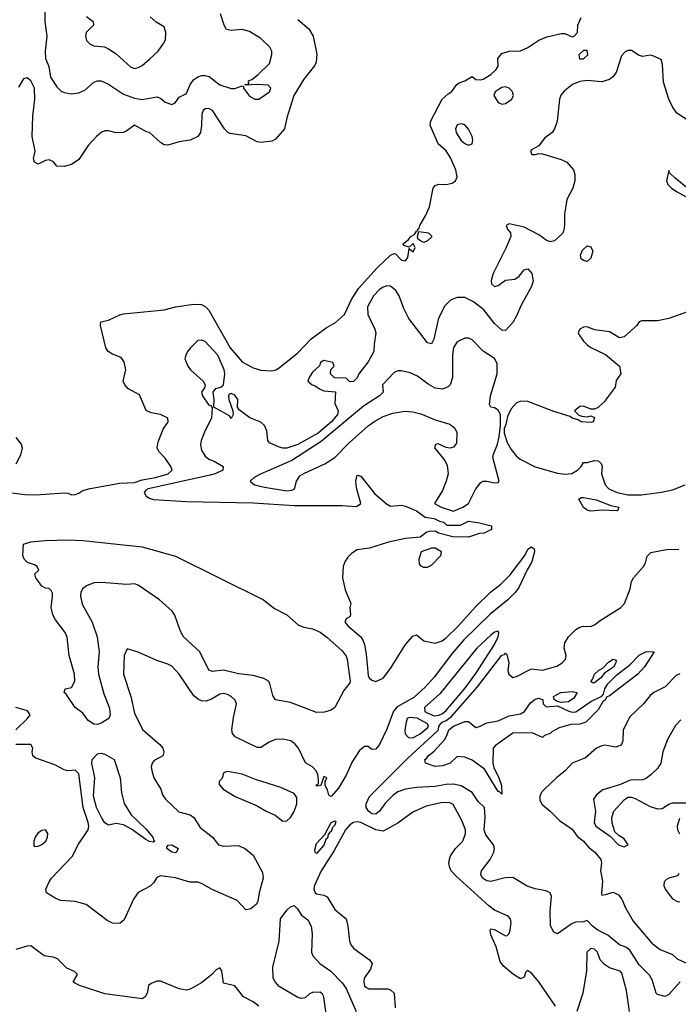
# Model space of a CAD drawing. Header units: inches. Extents: x 1384664 to 1536621, y 460766 to 646467.
# Tile 37 of 256: x 1445470 to 1449022, y 481209 to 486519. Entities that reach past the tile are written whole.
import ezdxf

# ---------------------------------------------------------------- set-up
doc = ezdxf.new("R2010")
doc.units = ezdxf.units.IN
doc.header["$MEASUREMENT"] = 0
doc.layers.add('B4448', color=7, linetype='Continuous')

msp = doc.modelspace()

# ---------------------------------------------------------------- linework, layer by layer
at = {"layer": 'B4448', "color": 5}
for points, elevation in [([(1445605.1, 486590), (1445605.9, 486510), (1445617.5, 486430), (1445607.3, 486350), (1445610.1, 486310.1), (1445627.3, 486267.3), (1445636.6, 486210), (1445670, 486157.3), (1445693.4, 486133.4), (1445710, 486126), (1445750, 486119), (1445790, 486123.9), (1445821.4, 486138.6), (1445870, 486181.5), (1445890, 486189.2), (1445910, 486188.6), (1445950, 486172.1), (1446030, 486117), (1446090, 486095.3), (1446130.6, 486089.4), (1446210, 486103.1), (1446230, 486096.3), (1446254.6, 486074.6), (1446290, 486062), (1446309.4, 486070.6), (1446330, 486100.7), (1446370, 486120.7), (1446389.7, 486170), (1446410, 486195.8), (1446430, 486210.2), (1446450, 486217.6), (1446470, 486218.6), (1446492.8, 486212.8), (1446550, 486168.5), (1446610, 486147.7), (1446630, 486147.3), (1446670, 486162), (1446678, 486158), (1446678, 486150), (1446710, 486106.7), (1446738, 486090), (1446759, 486090), (1446818, 486130), (1446825.2, 486150), (1446810, 486165.2), (1446750, 486169.4), (1446686, 486166), (1446686, 486170), (1446706, 486174), (1446704, 486190), (1446722.7, 486197.3), (1446756.8, 486223.2), (1446816.7, 486283.3), (1446830.6, 486330.6), (1446829.8, 486350), (1446819.2, 486370), (1446770, 486417.2), (1446710, 486455), (1446670, 486466.8), (1446610, 486460.8), (1446586.3, 486466.3), (1446572.1, 486490), (1446553.8, 486550)], 560), ([(1445427.4, 483967.4), (1445498.2, 483958.2), (1445556.8, 483956.8), (1445710, 483968.4), (1445730, 483966.6), (1445750, 483956), (1445770, 483958.4), (1445790, 483966), (1445810, 483980.9), (1445849.8, 483990.2), (1446010, 484019.1), (1446090, 484022.6), (1446130, 484037.4), (1446202, 484050), (1446271.1, 484070), (1446292.8, 484090), (1446285, 484110), (1446255.2, 484155.2), (1446220.6, 484190), (1446211.7, 484210), (1446216.8, 484243.2), (1446243.5, 484310), (1446270.3, 484350), (1446268.8, 484370), (1446230, 484389.3), (1446178.7, 484398.7), (1446151.9, 484411.9), (1446116, 484496), (1446053.4, 484530), (1446037.3, 484550), (1446027.7, 484570), (1446041.9, 484630), (1446033.2, 484673.2), (1446017.5, 484697.5), (1445970, 484714.7), (1445947.4, 484730), (1445934.3, 484750), (1445906.5, 484870), (1445908.4, 484890), (1445950, 484898), (1446010, 484928), (1446030, 484933.5), (1446250, 484955.2), (1446310.1, 484969.9), (1446410, 484984.1), (1446450, 484983.4), (1446470, 484973.2), (1446490, 484952.7), (1446605.7, 484750), (1446670, 484674.8), (1446730, 484642), (1446770, 484628.2), (1446830, 484624.7), (1446850.8, 484630), (1446870, 484642), (1446970, 484722.4), (1447042.8, 484797.2), (1447123.3, 484856.7), (1447173, 484887), (1447222.5, 484930), (1447259.5, 485010), (1447297.9, 485070), (1447398.5, 485181.5), (1447470, 485249.8), (1447490, 485258.8), (1447496.8, 485256.8), (1447530, 485221.6), (1447550, 485219.3), (1447563.8, 485236.2), (1447570, 485286), (1447592.7, 485267.3), (1447602, 485290), (1447592, 485312), (1447570, 485292), (1447542, 485302), (1447538.8, 485310), (1447566.6, 485333.4), (1447578.8, 485350), (1447598.5, 485361.5), (1447610, 485379), (1447618, 485382), (1447617.3, 485390), (1447624.4, 485395.6), (1447627.1, 485410), (1447658.8, 485461.2), (1447680.6, 485510), (1447699.8, 485610), (1447710, 485624.2), (1447730, 485632), (1447770, 485629.7), (1447802.8, 485637.2), (1447819.7, 485650), (1447829.4, 485670), (1447822, 485710), (1447794.1, 485774.1), (1447770, 485812), (1447727.6, 485850), (1447683.3, 485950), (1447686.7, 485973.3), (1447749, 486091), (1447780.7, 486119.3), (1447799.5, 486130), (1447826.8, 486170), (1447840.9, 486179.1), (1447870.3, 486189.6), (1447910, 486212.3), (1447930, 486197.4), (1447955.3, 486195.3), (1447970, 486197.5), (1448010, 486222.7), (1448039.8, 486250), (1448050, 486268.7), (1448049.3, 486310), (1448070, 486336.8), (1448110, 486348.7), (1448170, 486350.6), (1448210, 486368.4), (1448270, 486409.1), (1448313.3, 486426.7), (1448390, 486444.7), (1448410, 486444.6), (1448450, 486426.6), (1448459.5, 486430), (1448477.8, 486450), (1448480.1, 486490), (1448497.7, 486530)], 540), ([(1445830, 486535.5), (1445866.4, 486510), (1445868.4, 486490), (1445828.9, 486450), (1445824.6, 486430), (1445830, 486406.8), (1445850, 486387.3), (1445870, 486377.3), (1445927.3, 486372.7), (1445950, 486361.5), (1445990, 486334.4), (1446070, 486262.3), (1446090, 486255.6), (1446110, 486260.6), (1446130, 486272.9), (1446171.7, 486308.3), (1446217.2, 486350), (1446246.4, 486390), (1446257.2, 486410), (1446259.2, 486450), (1446250, 486480.9), (1446205.6, 486505.6), (1446173.8, 486533.8)], 580), ([(1446970, 486519.5), (1447029.5, 486469.5), (1447053.6, 486430), (1447073.1, 486333.1), (1447069.2, 486290), (1447059.6, 486270), (1447001.9, 486198.1), (1446949, 486110), (1446910.3, 485990), (1446898.1, 485930), (1446850, 485875.5), (1446830, 485863.2), (1446770, 485857), (1446750, 485861.2), (1446690, 485892.7), (1446604.9, 485904.9), (1446590, 485912.8), (1446574.4, 485930), (1446510, 486029.4), (1446490, 486040.4), (1446470, 486039), (1446460.2, 486030), (1446452.5, 486010), (1446451.4, 485948.6), (1446444.5, 485910), (1446430, 485889.3), (1446390, 485868.7), (1446330, 485861.2), (1446270, 485842.7), (1446250, 485844.8), (1446230, 485855.9), (1446170, 485911.1), (1446154.8, 485914.8), (1446090, 485950.1), (1446043.4, 485916.6), (1446028.6, 485911.4), (1445990, 485908.8), (1445950, 485919.8), (1445930, 485919.1), (1445910, 485910.7), (1445884.1, 485890), (1445839.6, 485840.4), (1445790, 485764.4), (1445750, 485737.6), (1445710, 485727.8), (1445671.3, 485730), (1445652.8, 485752.8), (1445630, 485762.8), (1445610, 485759), (1445570, 485739.5), (1445550.7, 485750), (1445544.4, 485770), (1445552.9, 485810), (1445536.8, 485890), (1445541.6, 485998.4), (1445552.4, 486090), (1445549.4, 486150), (1445530.8, 486190), (1445510, 486204.7), (1445490, 486200.3), (1445464.2, 486155.8)], 540), ([(1449070, 485978.4), (1449014.3, 486014.3), (1448990, 486049.4), (1448971.1, 486091.1), (1448942, 486182), (1448937.2, 486277.2), (1448930, 486304), (1448884.5, 486324.5), (1448870, 486327), (1448830, 486321.3), (1448810, 486325.1), (1448770, 486352.3), (1448750, 486352.3), (1448734.6, 486345.4), (1448715.8, 486324.2), (1448686.2, 486233.8), (1448668.4, 486211.6), (1448650, 486197.4), (1448610, 486184), (1448530, 486191.1), (1448490, 486185.6), (1448451, 486170), (1448406.9, 486133.1), (1448388.7, 486111.3), (1448380.4, 486090), (1448368.2, 485971.8), (1448354.8, 485930), (1448341, 485910), (1448299.9, 485880.1), (1448270, 485838), (1448230, 485818), (1448224.7, 485810), (1448232.7, 485792.7), (1448250, 485792), (1448270, 485798), (1448290, 485796), (1448390, 485765.5), (1448420.7, 485750), (1448455.8, 485710), (1448464.2, 485684.2), (1448464.2, 485650), (1448453.4, 485610), (1448420.8, 485550), (1448408, 485470), (1448408.4, 485410), (1448402.3, 485377.7), (1448395.9, 485364.1), (1448353.3, 485326.7), (1448330, 485321.5), (1448310, 485329.7), (1448270, 485358.5), (1448190, 485399.7), (1448110, 485418.3), (1448093.4, 485410), (1448100.5, 485390), (1448117.1, 485370), (1448118, 485350), (1448093.5, 485290), (1448022.8, 485150), (1448012.5, 485112.5), (1448015.2, 485095.2), (1448030, 485080.6), (1448050, 485085.8), (1448090, 485115), (1448139.7, 485120.3), (1448163.5, 485136.5), (1448190, 485170.2), (1448210, 485176), (1448231.5, 485150), (1448238.3, 485110), (1448230, 485080.9), (1448177, 484983), (1448150, 484922), (1448130, 484886.3), (1448090, 484843.1), (1448070, 484845.1), (1448030, 484880.5), (1447973.6, 484953.6), (1447917.9, 484997.9), (1447870, 485020.4), (1447830, 485021.2), (1447792.8, 485007.2), (1447763.3, 484976.7), (1447729.5, 484910), (1447704.1, 484795.9), (1447690, 484771.3), (1447670, 484776.5), (1447568.5, 484908.5), (1447541.2, 484961.2), (1447516.5, 485030), (1447498.8, 485058.8), (1447470, 485082.3), (1447450, 485083.2), (1447430, 485076.1), (1447410, 485063.7), (1447377.6, 485030), (1447345.7, 484970), (1447346.8, 484930), (1447385.7, 484850), (1447390.6, 484830.6), (1447381.5, 484770), (1447380.6, 484730), (1447350, 484673.6), (1447298.8, 484610), (1447290, 484588), (1447270, 484568), (1447250, 484566), (1447230, 484586), (1447168.4, 484588.4), (1447146, 484610), (1447147.3, 484632.7), (1447166, 484650), (1447158, 484670), (1447110, 484682), (1447092, 484670), (1447087.3, 484652.7), (1447050, 484618), (1447030.7, 484590), (1447024, 484570), (1447047.3, 484550), (1447064.1, 484544.1), (1447090, 484526), (1447110, 484518), (1447172.7, 484512.7), (1447170.4, 484450), (1447187.9, 484410), (1447184.4, 484390), (1447151.4, 484350), (1447080.4, 484290), (1446970, 484227.5), (1446910, 484209.3), (1446890, 484208.6), (1446870, 484214.1), (1446817.7, 484237.7), (1446807.8, 484250), (1446802.6, 484302.6), (1446790.5, 484330.5), (1446770, 484348.3), (1446711.2, 484371.2), (1446654.3, 484414.3), (1446644, 484430), (1446646.6, 484470), (1446630, 484494), (1446610, 484504), (1446600.7, 484499.3), (1446596, 484490), (1446597.3, 484470), (1446618.8, 484410), (1446621, 484390), (1446610.9, 484369.1), (1446602, 484382), (1446518, 484430), (1446519.5, 484470), (1446514, 484510), (1446528, 484530), (1446560.4, 484539.6), (1446569.4, 484550.6), (1446576.2, 484610), (1446572.1, 484630), (1446538.4, 484710), (1446470, 484783.5), (1446450, 484791.5), (1446430, 484789.5), (1446390.7, 484750), (1446374.8, 484730), (1446366, 484710), (1446361, 484690), (1446377.3, 484650), (1446390.7, 484630), (1446458.8, 484570), (1446471, 484550), (1446466.4, 484533.6), (1446451, 484510), (1446456.3, 484490), (1446490, 484440.7), (1446498.5, 484438.5), (1446507.5, 484427.5), (1446504.9, 484370), (1446470, 484304.2), (1446448.1, 484250), (1446445.9, 484225.9), (1446450, 484198), (1446470, 484165.3), (1446490.6, 484150), (1446518.7, 484138.7), (1446567.2, 484110), (1446566.5, 484090), (1446524, 484070), (1446496.9, 484063.1), (1446163.7, 483990), (1446150, 483982.5), (1446140.8, 483970), (1446152.4, 483950), (1446170, 483939.5), (1446192.3, 483932.3), (1446370, 483921.3), (1446730, 483914.5), (1446950, 483898.7), (1447210, 483898.8), (1447286.3, 483893.7), (1447309.7, 483910), (1447286.3, 483993.7), (1447283.1, 484030), (1447290, 484062.8), (1447310, 484058), (1447384.3, 483964.3), (1447448.1, 483908.1), (1447470, 483896.3), (1447530, 483900.5), (1447550, 483895.1), (1447610.4, 483870), (1447656.5, 483836.5), (1447704.7, 483830), (1447734.5, 483814.5), (1447754.8, 483810), (1447774, 483794), (1447847.3, 483792.7), (1447890, 483814), (1447950, 483806), (1448014, 483790), (1448014, 483770), (1447974, 483750), (1447950, 483749), (1447890, 483729), (1447806, 483730), (1447729.4, 483750), (1447710, 483760.5), (1447680.5, 483759.5), (1447665.1, 483754.9), (1447630, 483728.4), (1447550, 483721.5), (1447458.9, 483701.1), (1447357.3, 483670), (1447290, 483659.5), (1447258.9, 483641.1), (1447240, 483620), (1447223.8, 483596.2), (1447213.8, 483570), (1447210.1, 483510), (1447225.2, 483445.2), (1447256.3, 483370), (1447250.7, 483349.3), (1447254.8, 483310), (1447250, 483298), (1447230, 483288), (1447224, 483270), (1447239.1, 483250), (1447310, 483190.6), (1447323, 483170), (1447330.4, 483150), (1447338.3, 483098.3), (1447350, 482982), (1447354.8, 482970), (1447370, 482957.3), (1447390, 482951), (1447430, 482968.4), (1447470, 483020.3), (1447551, 483149), (1447590, 483195.2), (1447610, 483202.4), (1447650.1, 483170.1), (1447710, 483157.2), (1447748.5, 483170), (1447770, 483186.4), (1447832.4, 483247.6), (1447927.7, 483352.3), (1448008.7, 483431.3), (1448064.1, 483475.9), (1448115.1, 483524.9), (1448195, 483630), (1448210, 483663), (1448230, 483676), (1448244.9, 483664.9), (1448245.7, 483650), (1448230, 483591.2), (1448206.9, 483553.1), (1448162.6, 483457.4), (1448142.7, 483430), (1448103, 483390), (1448006.4, 483313.6), (1447865.9, 483174.1), (1447801, 483099), (1447706, 482974), (1447658.4, 482921.6), (1447595.5, 482864.5), (1447506.3, 482813.7), (1447486.7, 482790), (1447450, 482692.8), (1447410, 482610.7), (1447390, 482586), (1447370, 482582.6), (1447350, 482599.2), (1447330, 482600.3), (1447302.6, 482577.4), (1447262.8, 482517.1), (1447230, 482444.7), (1447190, 482374.5), (1447150, 482329.2), (1447136.4, 482336.4), (1447130, 482366), (1447118, 482390), (1447118, 482410), (1447126, 482430), (1447110, 482438), (1447094, 482390), (1447070, 482386), (1447070, 482392), (1447082, 482398), (1447082, 482418), (1447078, 482450), (1447066.9, 482470), (1447049.1, 482489.1), (1447011.9, 482511.9), (1446973.5, 482590), (1446953.9, 482613.9), (1446931.5, 482630), (1446890, 482639.4), (1446850, 482637.1), (1446816.2, 482623.8), (1446770, 482595.1), (1446750, 482594.7), (1446632.5, 482652.5), (1446618.3, 482670), (1446614.8, 482690), (1446623.3, 482756.7), (1446639.7, 482830), (1446632.6, 482850), (1446611.5, 482870), (1446590, 482880.9), (1446570, 482884.8), (1446550, 482882.2), (1446505.3, 482854.7), (1446475.8, 482844.2), (1446450, 482846.3), (1446433.6, 482853.6), (1446410, 482873.3), (1446330, 482989.7), (1446290, 483032.4), (1446270, 483044.4), (1446210, 483062.7), (1446110, 483108), (1446050, 483126), (1446034.4, 483090), (1446030.2, 482990), (1446068.9, 482868.9), (1446090, 482779.5), (1446132.1, 482692.1), (1446226.5, 482610), (1446241.7, 482590), (1446247.2, 482570), (1446241.6, 482550), (1446195.2, 482524.8), (1446184.3, 482510), (1446180.1, 482490), (1446182.3, 482470), (1446193, 482430), (1446230.9, 482370), (1446239.6, 482339.6), (1446255.8, 482315.8), (1446327.6, 482247.6), (1446390, 482231.4), (1446410, 482216.2), (1446442.9, 482162.9), (1446510.4, 482110), (1446541.6, 482070), (1446570, 482061.5), (1446650, 482065.3), (1446687.3, 482047.3), (1446730, 482013), (1446779.6, 481919.6), (1446783.8, 481890), (1446761.1, 481810), (1446755.1, 481764.9), (1446747.5, 481750), (1446716, 481724), (1446690, 481718.2), (1446642.2, 481770), (1446507.9, 481827.9), (1446450, 481861.7), (1446430, 481867.6), (1446388.2, 481868.2), (1446310, 481891), (1446230, 481901.5), (1446210, 481893.1), (1446193.8, 481866.2), (1446174.3, 481845.7), (1446108.5, 481811.5), (1446084, 481776), (1446034.3, 481665.7), (1446012.3, 481647.7), (1445995.6, 481644.4), (1445970, 481647.8), (1445942, 481662), (1445828.1, 481748.1), (1445770, 481764.4), (1445690, 481769.7), (1445661.1, 481781.1), (1445614, 481810), (1445611.1, 481830), (1445628.7, 481870), (1445642.5, 481890), (1445753.8, 482006.3), (1445787.7, 482072.3), (1445840.2, 482150), (1445843.7, 482170), (1445839.4, 482190), (1445811.8, 482270), (1445790, 482451.8), (1445770, 482471.2), (1445730, 482468), (1445710, 482473), (1445660.1, 482500.1), (1445556.8, 482536.8), (1445540.5, 482550), (1445537.4, 482570), (1445541.3, 482590), (1445529.7, 482609.7), (1445450, 482610.5)], 560), ([(1449082, 485602), (1449004.5, 485664.5), (1448974, 485694), (1448970, 485706), (1448957.3, 485650), (1448964.4, 485630), (1448984.9, 485610), (1449015.5, 485590), (1449115.6, 485535.6)], 580), ([(1449202, 484990), (1448970, 484907.1), (1448910, 484895.5), (1448824.6, 484895.4), (1448811, 484890), (1448798.8, 484870), (1448730, 484809.4), (1448704.1, 484804.1), (1448650, 484836.2), (1448570, 484846.3), (1448530, 484862.4), (1448510, 484861.3), (1448490.6, 484850), (1448482.4, 484830), (1448484.2, 484824.2), (1448510, 484786), (1448530, 484766), (1448550, 484751), (1448630, 484714), (1448704.7, 484650), (1448711, 484610), (1448687.5, 484572.5), (1448682, 484538), (1448622, 484458), (1448590, 484428), (1448570, 484418), (1448550, 484418), (1448510, 484435.3), (1448490, 484434), (1448462, 484410), (1448486, 484386), (1448501, 484381), (1448530, 484378), (1448550, 484382), (1448570, 484374), (1448562, 484350), (1448550, 484346), (1448498, 484350), (1448481.2, 484361.2), (1448449, 484370), (1448438.9, 484378.9), (1448350, 484407), (1448210, 484459.9), (1448170, 484462.2), (1448148.1, 484451.9), (1448120.3, 484419.7), (1448100.5, 484379.5), (1448090, 484328), (1448083.5, 484316.5), (1448082, 484290), (1448098.8, 484238.8), (1448120.5, 484200.5), (1448147.3, 484167.3), (1448169.4, 484149.4), (1448250, 484108.3), (1448370, 484073.4), (1448412.1, 484067.9), (1448447.3, 484072.7), (1448478, 484090), (1448498, 484110), (1448510, 484130.8), (1448530, 484130.8), (1448570, 484142.8), (1448590, 484141), (1448606.4, 484126.4), (1448610.7, 484110), (1448606.8, 484070), (1448628, 484010), (1448647, 483990), (1448692.4, 483970), (1448750, 483957.6), (1448824.1, 483955.9), (1448930.3, 483970.3), (1448990, 483983.1), (1449059.5, 484010)], 580), ([(1445450, 484265.1), (1445477.6, 484230), (1445483.6, 484210), (1445474.3, 484170), (1445450, 484122)], 540), ([(1449031.4, 481330), (1448970, 481262), (1448950, 481251.4), (1448910, 481262.2), (1448902.9, 481270), (1448880.5, 481340.5), (1448866.6, 481366.6), (1448810, 481422.9), (1448760.7, 481500.7), (1448737.9, 481517.9), (1448703.8, 481530), (1448641.6, 481581.6), (1448587.1, 481610), (1448559.3, 481630), (1448530, 481660.5), (1448510, 481653.5), (1448470, 481652.1), (1448450, 481645), (1448370, 481589.6), (1448350, 481598.4), (1448333.4, 481633.4), (1448331.5, 481711.5), (1448337.7, 481790), (1448330, 481810.6), (1448310, 481821.4), (1448250, 481832.9), (1448207.3, 481847.3), (1448130, 481893.7), (1448087.9, 481892.1), (1448010, 481871.6), (1447990, 481875.3), (1447966.4, 481890), (1447957.4, 481910), (1447960.8, 481930), (1448007.1, 481990), (1448026.8, 482030), (1448030.5, 482050), (1448026, 482070), (1447984.1, 482124.1), (1447975.6, 482150), (1447981, 482219), (1447977.2, 482270), (1447943.1, 482303.1), (1447910, 482351.7), (1447850, 482387), (1447810, 482396.1), (1447770, 482394.2), (1447710, 482383.4), (1447610, 482379), (1447550, 482369.9), (1447510, 482354.7), (1447483.3, 482336.7), (1447443.5, 482296.5), (1447410, 482250.6), (1447390, 482235.6), (1447370, 482236.5), (1447352, 482250), (1447338.2, 482270), (1447337.7, 482290), (1447355.9, 482330), (1447563.9, 482536.1), (1447719.5, 482680.5), (1447728.1, 482690), (1447730, 482710), (1447747.6, 482730), (1447770, 482739.7), (1447798, 482762), (1447939.5, 482920.5), (1448070, 483092.1), (1448084.1, 483095.9), (1448090, 483103), (1448096.5, 483096.5), (1448107.2, 483050), (1448103.2, 483010), (1448107.6, 482990), (1448130, 482972.4), (1448150, 482976.8), (1448230, 483018.8), (1448290, 483011.5), (1448366.5, 483033.5), (1448396.1, 483050), (1448412.9, 483070), (1448416.4, 483090), (1448407, 483130), (1448410, 483159.1), (1448430, 483190.4), (1448468.3, 483230), (1448490, 483242.9), (1448510, 483248), (1448550, 483247.1), (1448570, 483255.3), (1448600.5, 483279.5), (1448712.6, 483350), (1448732.3, 483370), (1448762, 483450), (1448769.8, 483490), (1448780.8, 483510), (1448833.4, 483570), (1448844, 483590), (1448853.4, 483626.6), (1448873.5, 483646.5), (1448957.4, 483662.6), (1449024.5, 483664.5)], 560), ([(1449030, 482991.3), (1449010, 482981.6), (1448950, 482921.8), (1448890, 482890.9), (1448870, 482875.4), (1448834.2, 482830), (1448760.9, 482759.1), (1448725, 482690), (1448722.7, 482630), (1448712.8, 482607.2), (1448684.8, 482595.2), (1448626.1, 482606.1), (1448610, 482603.7), (1448580.7, 482590), (1448521.1, 482538.9), (1448450.1, 482509.9), (1448411.3, 482468.7), (1448366.7, 482433.2), (1448301, 482370), (1448283, 482350), (1448274.8, 482330), (1448275.8, 482310), (1448287.2, 482287.2), (1448331.1, 482251.1), (1448381.1, 482201.1), (1448450, 482153.6), (1448476.4, 482116.4), (1448510.2, 482090), (1448537.4, 482057.4), (1448571.8, 482030), (1448604.4, 481990), (1448608.4, 481970), (1448603, 481930), (1448613.5, 481873.5), (1448607.3, 481807.3), (1448610, 481798.8), (1448630, 481800.7), (1448670, 481813.7), (1448699.6, 481799.6), (1448716.8, 481776.8), (1448736.4, 481730), (1448778.2, 481658.2), (1448879, 481539), (1448924.2, 481504.2), (1448990, 481478.7), (1449015.2, 481455.3), (1449070.3, 481430)], 560), ([(1445449.9, 482690.1), (1445512.9, 482750), (1445526.6, 482770), (1445512.3, 482792.3), (1445449.3, 482810)], 560), ([(1449035.8, 482744.2), (1449007.5, 482712.5), (1448962.6, 482637.4), (1448938, 482570), (1448928.3, 482510), (1448910, 482481.7), (1448873.4, 482446.6), (1448850.7, 482429.3), (1448830, 482420.7), (1448762.1, 482417.9), (1448710, 482395.4), (1448614.1, 482365.9), (1448580.2, 482339.8), (1448564.4, 482315.6), (1448574.4, 482250), (1448567.7, 482190), (1448576.6, 482170), (1448655.2, 482115.2), (1448699.7, 482070), (1448730, 482058.9), (1448751.4, 482070), (1448730, 482101.1), (1448700.4, 482120.4), (1448680.2, 482140.2), (1448665.5, 482185.5), (1448663.1, 482216.9), (1448673.7, 482250), (1448730, 482312.8), (1448750, 482326), (1448770, 482326), (1448790, 482319.4), (1448870, 482276.2), (1448910, 482263.2), (1448935.2, 482264.8), (1448970, 482287.9), (1448990, 482295.3), (1449115.2, 482295.3)], 580), ([(1448359.7, 481199.7), (1448270, 481329.8), (1448230, 481377.2), (1448208.2, 481391.8), (1448198.5, 481381.5), (1448190, 481355.3), (1448170, 481347), (1448132.7, 481370), (1448076.6, 481416.6), (1448061, 481441), (1448039, 481519), (1448010, 481584), (1448006.6, 481610), (1448010, 481616), (1448030, 481613), (1448090, 481579.1), (1448098.9, 481581.1), (1448110, 481591.3), (1448114.7, 481610), (1448119.6, 481650), (1448117, 481670), (1448104.2, 481684.2), (1448030, 481716.8), (1448000.2, 481740.2), (1447822.7, 481902.7), (1447797.2, 481930), (1447787.6, 481950), (1447784.9, 481975.1), (1447792.9, 482010), (1447819.8, 482050), (1447859.8, 482090), (1447873.6, 482130), (1447873.5, 482150), (1447856.4, 482196.3), (1447807.5, 482287.5), (1447790, 482295.9), (1447750, 482296.9), (1447662.6, 482277.4), (1447590, 482245.4), (1447510, 482186.3), (1447430, 482143.9), (1447390, 482151), (1447310, 482190.2), (1447290, 482193.8), (1447270.2, 482190.3), (1447250, 482176.7), (1447227.1, 482150), (1447164.9, 482035.1), (1447096, 481930), (1447060.7, 481850), (1447056.1, 481830), (1447062.7, 481810), (1447070, 481804.4), (1447110, 481797.9), (1447128.8, 481788.8), (1447170, 481720.9), (1447230, 481670.4), (1447240.6, 481630), (1447249.6, 481549.6), (1447256.5, 481530), (1447271.7, 481510), (1447356.9, 481450), (1447370.2, 481430), (1447361.8, 481398.2), (1447328.2, 481350), (1447325.3, 481330), (1447330, 481307.3), (1447353.2, 481293.2), (1447453.3, 481293.3), (1447470, 481287.6), (1447489.3, 481269.3), (1447495.8, 481190)], 580), ([(1449028.4, 482211.6), (1449015.9, 482170), (1449018, 482150), (1449029, 482129)], 580), ([(1449024.9, 481915.1), (1449017.5, 481902.5), (1448970, 481889.8), (1448957.8, 481882.1), (1448944.7, 481870), (1448943.2, 481850), (1448951.1, 481830), (1448990, 481777.8), (1449016.6, 481763.4), (1449030, 481762.8)], 580), ([(1447126.3, 481130), (1447110.8, 481250), (1447104, 481264), (1447090, 481274.7), (1447050, 481273.5), (1447033.4, 481266.6), (1447010, 481245.1), (1446990, 481240.4), (1446970, 481246), (1446870, 481305.2), (1446847.2, 481330), (1446837.5, 481350), (1446834.6, 481410), (1446869.5, 481550), (1446876.1, 481670), (1446910, 481717.8), (1446930, 481734.4), (1446950, 481742), (1446966.8, 481726.8), (1446990, 481690.2), (1447024.8, 481664.8), (1447041.5, 481630), (1447046.8, 481590), (1447043.2, 481490), (1447050.2, 481470.2), (1447089.2, 481429.2), (1447147.8, 481387.8), (1447210, 481324.4), (1447230, 481293.8), (1447284.7, 481170)], 560), ([(1446759.6, 481199.6), (1446730, 481223.5), (1446677.2, 481250), (1446630, 481309), (1446570, 481324), (1446560.7, 481390), (1446550, 481406), (1446530, 481394.7), (1446506.9, 481370), (1446450, 481325.4), (1446390, 481290.8), (1446370, 481285), (1446330, 481292.2), (1446230, 481333.8), (1446210, 481334.2), (1446178.8, 481321.2), (1446164.7, 481310), (1446157.3, 481270), (1446146, 481250), (1446130, 481239.3), (1445930, 481265.2), (1445793.2, 481310), (1445765.1, 481325.1), (1445759.3, 481330), (1445782.7, 481370), (1445766.2, 481386.2), (1445725.1, 481405.1), (1445673.9, 481453.9), (1445650, 481462.8), (1445602, 481470), (1445530, 481524.7), (1445510, 481522.9), (1445450, 481504.2)], 580), ([(1448758.6, 481170), (1448743, 481283), (1448717.1, 481377.1), (1448708.4, 481388.4), (1448650, 481406), (1448623.4, 481423.4), (1448601, 481450), (1448586.3, 481490), (1448570, 481506.3), (1448550, 481509.7), (1448528.2, 481490), (1448526.5, 481390), (1448507.2, 481270), (1448474.3, 481170)], 580)]:
    msp.add_lwpolyline(points, dxfattribs=dict(at, elevation=elevation))
for points, elevation in [([(1448510, 486352.4), (1448484.7, 486330), (1448488.6, 486308.6), (1448510, 486307.5), (1448533, 486330), (1448530, 486352.3)], 560), ([(1448090, 486157), (1448070, 486153.6), (1448050, 486141.7), (1448035, 486130), (1448027.1, 486110), (1448050, 486072.9), (1448070, 486063.5), (1448090, 486066.5), (1448123.9, 486090), (1448133.1, 486110), (1448127.3, 486130), (1448110, 486149.7)], 560), ([(1447850, 485957.6), (1447830, 485952.2), (1447820.2, 485930), (1447823.5, 485910), (1447849.5, 485870), (1447870, 485851.3), (1447890, 485842.2), (1447910, 485848.9), (1447914.1, 485870), (1447910, 485889.3), (1447890, 485928.4), (1447870, 485951.6)], 560), ([(1447650, 485318), (1447628, 485328), (1447618, 485338), (1447615.3, 485350), (1447623.1, 485376.9), (1447674, 485370), (1447690, 485354), (1447690, 485346), (1447670, 485326)], 540), ([(1448530, 485215.8), (1448510, 485221.1), (1448498, 485230), (1448493.5, 485250), (1448504.8, 485275.3), (1448530, 485299.5), (1448550, 485294.7), (1448561.6, 485270), (1448550, 485232.4)], 560), ([(1447890, 484802), (1447870, 484801.3), (1447830, 484781.7), (1447810, 484751.6), (1447804.4, 484710), (1447804.4, 484590), (1447791.7, 484550), (1447781.2, 484538.8), (1447750, 484526.9), (1447710, 484532.4), (1447673, 484553), (1447615.9, 484595.9), (1447575.2, 484615.2), (1447530, 484626.2), (1447510, 484625.3), (1447490, 484616.5), (1447426.7, 484550), (1447430.4, 484510), (1447410.2, 484490), (1447324.3, 484435.7), (1447095.9, 484244.1), (1446937.7, 484142.3), (1446771.8, 484070), (1446734, 484050), (1446713.4, 484030), (1446737.3, 484010), (1446790, 483997.9), (1446910, 483979.1), (1446938.5, 483981.5), (1446952.6, 483990), (1446962.2, 484030), (1446981.5, 484058.5), (1447005.7, 484074.3), (1447115.2, 484124.7), (1447170, 484157.3), (1447244.3, 484235.7), (1447350, 484329), (1447385.3, 484354.7), (1447430, 484379.1), (1447482.2, 484397.8), (1447547.6, 484407.6), (1447590, 484405), (1447633.7, 484393.7), (1447710, 484361.6), (1447790, 484337.8), (1447815.9, 484315.9), (1447827.5, 484292.5), (1447825.5, 484234.5), (1447810, 484213.2), (1447790, 484209.2), (1447770, 484212.7), (1447727.7, 484232.3), (1447711.6, 484228.4), (1447706.8, 484210), (1447762, 484142), (1447774.7, 484114.7), (1447780.2, 484070), (1447770.2, 484030), (1447750, 483979.6), (1447706.8, 483910), (1447742.8, 483890), (1447810, 483869.4), (1447859.1, 483890), (1447889.8, 483910), (1447930, 483988.8), (1447957.6, 484022.4), (1447970, 484030.4), (1447990, 484030.4), (1448030, 484021.3), (1448050, 484023), (1448055.6, 484030), (1448022.3, 484157.8), (1448024.4, 484175.6), (1448047.6, 484230), (1448056.2, 484270), (1448063.7, 484330), (1448062.7, 484390), (1448050, 484414), (1448030, 484425.2), (1448010, 484429), (1448004, 484444), (1448009.8, 484489.8), (1448044.3, 484610), (1448044.7, 484664.7), (1448030, 484692), (1447970, 484730.8), (1447910, 484792.6)], 580), ([(1448690, 483869.6), (1448610, 483874.5), (1448550, 483869.4), (1448530, 483874), (1448510, 483888), (1448486, 483934), (1448498, 483942), (1448510, 483943), (1448578, 483930), (1448658.5, 483898.5), (1448701, 483890), (1448694, 483870)], 560), ([(1447070, 482783.1), (1446930, 482837.4), (1446850, 482851.8), (1446834.6, 482874.6), (1446818.7, 482938.7), (1446811.2, 482951.2), (1446786.9, 482967), (1446730, 482981.8), (1446650, 482991.8), (1446570, 483010.5), (1446510, 483004.8), (1446490, 483011.3), (1446441.6, 483110), (1446352.4, 483192.4), (1446333.4, 483230), (1446307.2, 483307.2), (1446292, 483330), (1446224.2, 483390), (1446110, 483469.6), (1446090, 483476.9), (1446047.2, 483472.8), (1445910, 483484.1), (1445870, 483482), (1445830, 483465.2), (1445809.7, 483450.3), (1445800.4, 483430), (1445798.3, 483410), (1445807.1, 483367.1), (1445860.4, 483270), (1445888.3, 483191.7), (1445898.1, 483110), (1445892.5, 483030), (1445895.7, 482990), (1445924.1, 482884.1), (1445954.4, 482805.6), (1445958.6, 482770), (1445951.3, 482750), (1445910, 482725.9), (1445890, 482718.9), (1445870, 482719.4), (1445839.7, 482739.7), (1445810, 482779.7), (1445770, 482809.6), (1445721, 482881), (1445709.8, 482890), (1445715.3, 482910), (1445750, 482918), (1445767.6, 482952.4), (1445766.6, 482990), (1445737.8, 483090), (1445726.6, 483190), (1445715.1, 483215.2), (1445662.9, 483282.9), (1445649.4, 483310), (1445640.9, 483350), (1445646.5, 483410), (1445646.4, 483426.4), (1445640.3, 483440.3), (1445630, 483451.3), (1445610, 483452.8), (1445590, 483465.1), (1445556.9, 483510), (1445552.7, 483530), (1445573.3, 483550), (1445564.5, 483570), (1445550, 483579.7), (1445512.3, 483592.2), (1445493.6, 483610), (1445488, 483630), (1445491.5, 483690), (1445530, 483702.9), (1445609.6, 483710.4), (1445730, 483714.3), (1445810.9, 483710.9), (1446130, 483675.5), (1446310, 483626.9), (1446785.8, 483390), (1446844.4, 483344.4), (1446911.3, 483310), (1446973.9, 483253.9), (1447002.7, 483242.7), (1447050, 483233.5), (1447090, 483216.8), (1447126.9, 483190), (1447210, 483115), (1447230, 483087.6), (1447235.9, 483070), (1447252.1, 482952.1), (1447250, 482943.2), (1447218.9, 482901.1), (1447170, 482809.8), (1447150, 482795.6), (1447114.5, 482785.5)], 540), ([(1447690, 483669.8), (1447635.6, 483650), (1447622.6, 483610), (1447624.9, 483584.9), (1447630, 483576), (1447647.1, 483567.1), (1447670, 483566.8), (1447690, 483577.3), (1447741.3, 483630), (1447744, 483650), (1447710, 483668.7)], 580), ([(1448050, 483220.7), (1448030, 483215.3), (1448010, 483200.7), (1447934.8, 483130), (1447736.6, 482883.4), (1447652.5, 482810), (1447655.2, 482790), (1447663.3, 482783.3), (1447705.7, 482765.7), (1447730, 482767.8), (1447750, 482777.3), (1447770, 482794.6), (1447870, 482912.1), (1447930, 482992.9), (1448030.3, 483150), (1448050, 483190.8), (1448054.4, 483210)], 580), ([(1448290, 482648), (1448233.6, 482673.6), (1448130, 482670.9), (1448035.2, 482604.8), (1448022.8, 482590), (1448020.8, 482510), (1448026.3, 482486.3), (1448054.7, 482430), (1448068.5, 482390), (1448070, 482342), (1448056.6, 482356.6), (1448050, 482356.2), (1447977.4, 482477.4), (1447910, 482526.3), (1447870, 482542), (1447830, 482546), (1447790.9, 482509.1), (1447750, 482494.5), (1447711.5, 482491.4), (1447658, 482510), (1447655.1, 482530), (1447664.4, 482535.6), (1447672.3, 482550), (1447705, 482575), (1447762.3, 482637.7), (1447776.2, 482663.8), (1447783.5, 482690), (1447809.1, 482710), (1447870, 482734.6), (1447890, 482734.4), (1447930, 482702.6), (1447950, 482707.4), (1447990, 482727.8), (1448050, 482738.4), (1448110, 482765.6), (1448170, 482775), (1448191.8, 482788.2), (1448225.6, 482834.4), (1448250, 482855), (1448270, 482860.6), (1448291.7, 482851.7), (1448293, 482830), (1448310, 482813), (1448370, 482819.1), (1448430.9, 482790.9), (1448450, 482784.7), (1448470, 482786), (1448550, 482843), (1448609.6, 482870.4), (1448618.4, 482881.6), (1448626.3, 482910), (1448642.2, 482937.8), (1448690, 482985.3), (1448760, 483040), (1448810, 483091.9), (1448850, 483112), (1448891, 483110), (1448838.7, 483030), (1448804.2, 482990), (1448650, 482872), (1448634.9, 482865.1), (1448626.8, 482850), (1448616.2, 482843.8), (1448590, 482796.9), (1448522.4, 482730), (1448490, 482720.4), (1448442, 482718), (1448379.9, 482700.1), (1448340.5, 482679.5), (1448330, 482669.2), (1448301, 482659)], 540), ([(1448562, 482942), (1448549.7, 482949.7), (1448559.3, 482960.7), (1448570, 482990.3), (1448592, 483010), (1448616.8, 483023.2), (1448646.2, 483053.8), (1448669.9, 483070.2), (1448686, 483066), (1448684.9, 483050), (1448672.4, 483027.6), (1448624.4, 482995.6), (1448603.7, 482970), (1448570, 482942.4)], 540), ([(1448390, 482837.6), (1448364.5, 482844.5), (1448353.2, 482853.2), (1448349.2, 482870), (1448388.7, 482891.3), (1448450, 482896.6), (1448476.3, 482890), (1448458.9, 482861.1), (1448430, 482839.6)], 540), ([(1447570, 482755.2), (1447560.5, 482750), (1447553.4, 482730), (1447546.5, 482690), (1447548, 482668), (1447567.3, 482647.3), (1447590, 482646.9), (1447630, 482667.8), (1447670, 482700.8), (1447674.8, 482710), (1447670, 482721.5), (1447613, 482753)], 580), ([(1446190, 482084.4), (1446170, 482087.8), (1446150, 482098.7), (1446073.4, 482153.4), (1446030, 482176.9), (1445990, 482184.6), (1445950, 482175.4), (1445930, 482188.4), (1445913.6, 482213.6), (1445884.1, 482270), (1445868.2, 482331.9), (1445876.1, 482430), (1445859.6, 482510), (1445861.4, 482530), (1445890, 482560.8), (1445910, 482563.2), (1445930, 482557.4), (1445979.6, 482530), (1446012.4, 482430), (1446018.6, 482350), (1446033, 482293), (1446071.4, 482231.4), (1446150, 482156.3), (1446189, 482110), (1446193.5, 482093.5), (1446199.3, 482090)], 540), ([(1446590, 482464.2), (1446578, 482462), (1446566.7, 482453.3), (1446564, 482430), (1446545.5, 482410), (1446545.3, 482394.7), (1446567.6, 482370), (1446632.7, 482330), (1446750, 482280.3), (1446800.2, 482250), (1446848.6, 482228.6), (1446890, 482196.1), (1446910, 482199.6), (1446930, 482217.4), (1446950, 482249), (1446964.2, 482290), (1446964.5, 482324.5), (1446950, 482346), (1446877.8, 482377.8), (1446741.3, 482421.3), (1446670, 482449.8)], 580), ([(1447070, 482022.7), (1447062.7, 482030), (1447062, 482042), (1447070, 482076), (1447115.1, 482124.9), (1447149.4, 482190), (1447170, 482198.8), (1447175.2, 482195.2), (1447170, 482175.3), (1447156.4, 482163.6), (1447150, 482140.9), (1447142, 482138), (1447134.3, 482125.7), (1447130, 482104.5), (1447121.7, 482098.3), (1447110, 482068.1)], 560), ([(1445610, 482149.4), (1445590, 482147.3), (1445570, 482134), (1445554.4, 482110), (1445547.2, 482090), (1445546.4, 482066.4), (1445550, 482060.7), (1445570, 482061.7), (1445590, 482070.4), (1445612.1, 482090), (1445620.4, 482110), (1445621.3, 482130)], 580), ([(1446310, 482027), (1446290, 482029.8), (1446263.6, 482050), (1446263.3, 482056.7), (1446271.8, 482068.2), (1446290.5, 482070), (1446324, 482050), (1446316.4, 482030)], 540)]:
    msp.add_lwpolyline(points, close=True, dxfattribs=dict(at, elevation=elevation))

doc.saveas('drawing.dxf')
